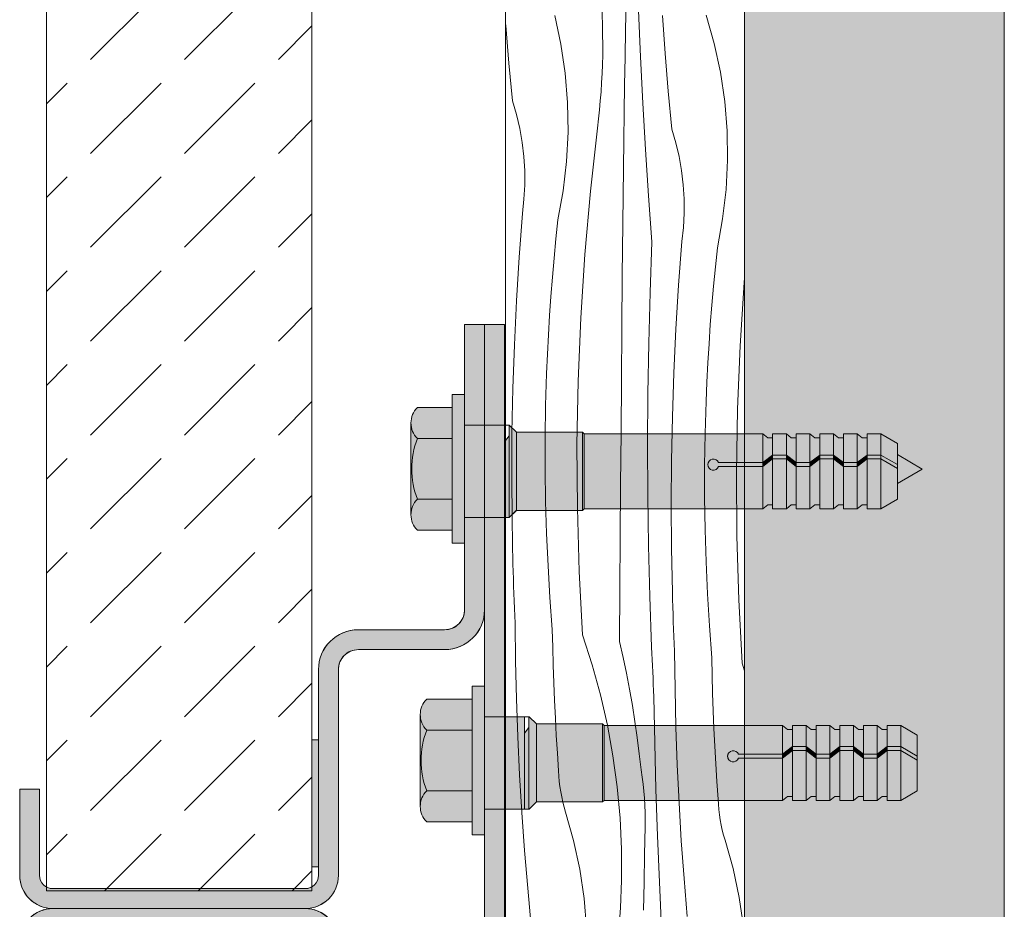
# Model space of a CAD drawing. Header units: millimetres. Extents: x -7814 to 55813, y 465 to 25965.
# Tile 12 of 112: x 20769 to 21510, y 12272 to 12942. Entities that reach past the tile are written whole.
import ezdxf

# ---------------------------------------------------------------- set-up
doc = ezdxf.new("R2010")
doc.units = ezdxf.units.MM
for name, color, linetype, lineweight in [('2D - Ogolne2', 251, 'Continuous', 15), ('2D Drafting - General102', 254, 'Continuous', 13), ('2D Drafting - General121', 255, 'Continuous', 0), ('2D Drafting - General2', 251, 'Continuous', 15), ('2D Drafting - General81', 251, 'Continuous', 20)]:
    doc.layers.add(name, color=color, linetype=linetype, lineweight=lineweight)

# ---------------------------------------------------------------- blocks, each defined once
blk = doc.blocks.new('*X26')
at = {"layer": '2D Drafting - General81', "linetype": 'Continuous'}
for p, q in [((-77609.35, 61215.03), (-77608.26, 61191.54)), ((-77590.9, 61187.49), (-77590.45, 61208.38)), ((-77639.64, 61176.41), (-77644.27, 61198.1)), ((-77579.76, 61166.77), (-77581.2, 61201.65)), ((-77561.18, 61169.4), (-77563.21, 61197.91)), ((-77524.21, 61176.93), (-77530.24, 61198.27)), ((-77681.25, 61190.57), (-77681.33, 61191.74)), ((-77678.88, 61162.09), (-77681.25, 61190.57)), ((-77608.26, 61191.54), (-77608.21, 61168.02)), ((-77591.31, 61166.6), (-77590.9, 61187.49)), ((-77636.42, 61154.46), (-77639.64, 61176.41)), ((-77519.57, 61155.24), (-77524.21, 61176.93)), ((-77608.39, 61161.15), (-77608.21, 61168.02)), ((-77591.68, 61145.71), (-77591.31, 61166.6)), ((-77578.02, 61131.9), (-77579.76, 61166.77)), ((-77558.81, 61140.92), (-77561.18, 61169.4)), ((-77676.17, 61133.64), (-77678.88, 61162.09)), ((-77608.66, 61154.28), (-77608.39, 61161.15)), ((-77634.64, 61132.36), (-77636.42, 61154.46)), ((-77609.02, 61147.42), (-77608.66, 61154.28)), ((-77516.35, 61133.29), (-77519.57, 61155.24)), ((-77609.47, 61140.57), (-77609.02, 61147.42)), ((-77592.02, 61124.81), (-77591.68, 61145.71)), ((-77610.01, 61133.72), (-77609.47, 61140.57)), ((-77556.1, 61112.47), (-77558.81, 61140.92)), ((-77673.13, 61123.35), (-77676.17, 61133.64)), ((-77634.29, 61110.18), (-77634.64, 61132.36)), ((-77610.63, 61126.87), (-77610.01, 61133.72)), ((-77576, 61097.05), (-77578.02, 61131.9)), ((-77514.57, 61111.19), (-77516.35, 61133.29)), ((-77670.68, 61112.91), (-77673.13, 61123.35)), ((-77611.34, 61120.04), (-77610.63, 61126.87)), ((-77592.33, 61103.92), (-77592.02, 61124.81)), ((-77612.15, 61113.21), (-77611.34, 61120.04)), ((-77668.83, 61102.35), (-77670.68, 61112.91)), ((-77635.39, 61088.03), (-77634.29, 61110.18)), ((-77617.48, 61065.69), (-77612.15, 61113.21)), ((-77553.06, 61102.18), (-77556.1, 61112.47)), ((-77514.23, 61089.01), (-77514.57, 61111.19)), ((-77667.58, 61091.69), (-77668.83, 61102.35)), ((-77592.61, 61083.03), (-77592.33, 61103.92)), ((-77550.62, 61091.74), (-77553.06, 61102.18)), ((-77666.94, 61080.99), (-77667.58, 61091.69)), ((-77573.7, 61062.21), (-77576, 61097.05)), ((-77548.76, 61081.18), (-77550.62, 61091.74)), ((-77637.93, 61065.99), (-77635.39, 61088.03)), ((-77515.32, 61066.86), (-77514.23, 61089.01)), ((-77666.91, 61070.26), (-77666.94, 61080.99)), ((-77592.85, 61062.13), (-77592.61, 61083.03)), ((-77547.52, 61070.52), (-77548.76, 61081.18)), ((-77667.49, 61059.55), (-77666.91, 61070.26)), ((-77546.87, 61059.82), (-77547.52, 61070.52)), ((-77641.89, 61044.17), (-77637.93, 61065.99)), ((-77621.69, 61018.06), (-77617.48, 61065.69)), ((-77593.06, 61041.24), (-77592.85, 61062.13)), ((-77571.1, 61027.4), (-77573.7, 61062.21)), ((-77517.86, 61044.82), (-77515.32, 61066.86)), ((-77668.67, 61048.89), (-77667.49, 61059.55)), ((-77546.84, 61049.09), (-77546.87, 61059.82)), ((-77671.13, 61015.94), (-77668.67, 61048.89)), ((-77547.42, 61038.38), (-77546.84, 61049.09)), ((-77643.42, 61029.74), (-77641.89, 61044.17)), ((-77593.41, 61001.9), (-77593.06, 61041.24)), ((-77521.82, 61023), (-77517.86, 61044.82)), ((-77548.6, 61027.72), (-77547.42, 61038.38)), ((-77644.82, 61015.3), (-77643.42, 61029.74)), ((-77572.55, 60989.27), (-77571.1, 61027.4)), ((-77551.06, 60994.77), (-77548.6, 61027.72)), ((-77624.77, 60970.34), (-77621.69, 61018.06)), ((-77523.35, 61008.57), (-77521.82, 61023)), ((-77673.15, 60982.95), (-77671.13, 61015.94)), ((-77646.08, 61000.85), (-77644.82, 61015.3)), ((-77524.75, 60994.13), (-77523.35, 61008.57)), ((-77647.22, 60986.38), (-77646.08, 61000.85)), ((-77593.75, 60962.55), (-77593.41, 61001.9)), ((-77504.7, 60949.17), (-77501.62, 60996.89)), ((-77501.62, 60996.89), (-77501.33, 61000.16)), ((-77573.58, 60951.12), (-77572.55, 60989.27)), ((-77553.08, 60961.78), (-77551.06, 60994.77)), ((-77526.01, 60979.68), (-77524.75, 60994.13)), ((-77674.71, 60949.94), (-77673.15, 60982.95)), ((-77648.22, 60971.91), (-77647.22, 60986.38)), ((-77527.15, 60965.21), (-77526.01, 60979.68)), ((-77649.1, 60957.43), (-77648.22, 60971.91)), ((-77626.73, 60922.57), (-77624.77, 60970.34)), ((-77594.08, 60923.21), (-77593.75, 60962.55)), ((-77554.64, 60928.77), (-77553.08, 60961.78)), ((-77528.15, 60950.74), (-77527.15, 60965.21)), ((-77649.84, 60942.93), (-77649.1, 60957.43)), ((-77574.22, 60912.97), (-77573.58, 60951.12)), ((-77675.83, 60916.92), (-77674.71, 60949.94)), ((-77529.03, 60936.25), (-77528.15, 60950.74)), ((-77506.66, 60901.39), (-77504.7, 60949.17)), ((-77650.45, 60928.44), (-77649.84, 60942.93)), ((-77529.77, 60921.76), (-77529.03, 60936.25)), ((-77555.76, 60895.75), (-77554.64, 60928.77)), ((-77651.18, 60904.3), (-77650.45, 60928.44)), ((-77627.56, 60874.75), (-77626.73, 60922.57)), ((-77594.39, 60883.87), (-77594.08, 60923.21)), ((-77530.38, 60907.27), (-77529.77, 60921.76)), ((-77676.49, 60883.88), (-77675.83, 60916.92)), ((-77574.45, 60874.82), (-77574.22, 60912.97)), ((-77531.11, 60883.13), (-77530.38, 60907.27)), ((-77651.55, 60880.16), (-77651.18, 60904.3)), ((-77507.5, 60853.58), (-77506.66, 60901.39)), ((-77556.42, 60862.71), (-77555.76, 60895.75)), ((-77676.71, 60850.83), (-77676.49, 60883.88)), ((-77651.55, 60856.01), (-77651.55, 60880.16)), ((-77594.68, 60844.52), (-77594.39, 60883.87)), ((-77531.48, 60858.98), (-77531.11, 60883.13)), ((-77627.27, 60826.94), (-77627.56, 60874.75)), ((-77574.28, 60836.66), (-77574.45, 60874.82)), ((-77556.64, 60829.66), (-77556.42, 60862.71)), ((-77651.19, 60831.86), (-77651.55, 60856.01)), ((-77531.48, 60834.84), (-77531.48, 60858.98)), ((-77676.47, 60817.79), (-77676.71, 60850.83)), ((-77507.2, 60805.77), (-77507.5, 60853.58)), ((-77594.97, 60805.18), (-77594.68, 60844.52)), ((-77573.71, 60798.51), (-77574.28, 60836.66)), ((-77531.12, 60810.69), (-77531.48, 60834.84)), ((-77650.47, 60807.72), (-77651.19, 60831.86)), ((-77625.85, 60779.14), (-77627.27, 60826.94)), ((-77556.41, 60796.62), (-77556.64, 60829.66)), ((-77675.79, 60784.75), (-77676.47, 60817.79)), ((-77530.4, 60786.55), (-77531.12, 60810.69)), ((-77649.38, 60783.6), (-77650.47, 60807.72)), ((-77595.24, 60765.83), (-77594.97, 60805.18)), ((-77505.78, 60757.97), (-77507.2, 60805.77)), ((-77572.73, 60760.36), (-77573.71, 60798.51)), ((-77555.72, 60763.58), (-77556.41, 60796.62)), ((-77675.63, 60779.2), (-77675.79, 60784.75)), ((-77647.93, 60759.5), (-77649.38, 60783.6)), ((-77529.32, 60762.43), (-77530.4, 60786.55)), ((-77675.46, 60773.65), (-77675.63, 60779.2)), ((-77675.27, 60768.1), (-77675.46, 60773.65)), ((-77623.3, 60731.39), (-77625.85, 60779.14)), ((-77675.08, 60762.55), (-77675.27, 60768.1)), ((-77595.49, 60726.49), (-77595.24, 60765.83)), ((-77674.87, 60757), (-77675.08, 60762.55)), ((-77646.12, 60735.42), (-77647.93, 60759.5)), ((-77571.35, 60722.23), (-77572.73, 60760.36)), ((-77555.56, 60758.03), (-77555.72, 60763.58)), ((-77555.39, 60752.48), (-77555.56, 60758.03)), ((-77527.87, 60738.32), (-77529.32, 60762.43)), ((-77674.64, 60751.45), (-77674.87, 60757)), ((-77674.41, 60745.91), (-77674.64, 60751.45)), ((-77555.21, 60746.93), (-77555.39, 60752.48)), ((-77503.23, 60710.22), (-77505.78, 60757.97)), ((-77674.16, 60740.36), (-77674.41, 60745.91)), ((-77555.01, 60741.38), (-77555.21, 60746.93)), ((-77673.82, 60711.78), (-77674.16, 60740.36)), ((-77554.8, 60735.83), (-77555.01, 60741.38)), ((-77554.58, 60730.28), (-77554.8, 60735.83)), ((-77526.06, 60714.24), (-77527.87, 60738.32)), ((-77645.86, 60722.1), (-77646.12, 60735.42)), ((-77623.3, 60731.39), (-77616.07, 60709.01)), ((-77554.34, 60724.73), (-77554.58, 60730.28)), ((-77645.5, 60708.78), (-77645.86, 60722.1)), ((-77595.49, 60726.49), (-77592.78, 60714.52)), ((-77571.15, 60717.56), (-77571.35, 60722.23)), ((-77554.09, 60719.19), (-77554.34, 60724.73)), ((-77592.78, 60714.52), (-77590.27, 60702.51)), ((-77570.95, 60712.88), (-77571.15, 60717.56)), ((-77553.75, 60690.61), (-77554.09, 60719.19)), ((-77525.79, 60700.93), (-77526.06, 60714.24)), ((-77673.14, 60683.21), (-77673.82, 60711.78)), ((-77645.04, 60695.47), (-77645.5, 60708.78)), ((-77616.07, 60709.01), (-77609.85, 60686.33)), ((-77570.74, 60708.21), (-77570.95, 60712.88)), ((-77570.53, 60703.53), (-77570.74, 60708.21)), ((-77503.23, 60710.22), (-77501.33, 60704.34)), ((-77590.27, 60702.51), (-77587.95, 60690.46)), ((-77570.3, 60698.86), (-77570.53, 60703.53)), ((-77570.08, 60694.19), (-77570.3, 60698.86)), ((-77525.43, 60687.61), (-77525.79, 60700.93)), ((-77644.49, 60682.16), (-77645.04, 60695.47)), ((-77569.84, 60689.51), (-77570.08, 60694.19)), ((-77609.85, 60686.33), (-77604.63, 60663.39)), ((-77587.95, 60690.46), (-77585.83, 60678.38)), ((-77569.6, 60684.84), (-77569.84, 60689.51)), ((-77569.02, 60649.94), (-77569.6, 60684.84)), ((-77553.07, 60662.04), (-77553.75, 60690.61)), ((-77524.97, 60674.3), (-77525.43, 60687.61)), ((-77672.12, 60654.65), (-77673.14, 60683.21)), ((-77643.85, 60668.86), (-77644.49, 60682.16)), ((-77585.83, 60678.38), (-77583.9, 60666.26)), ((-77524.43, 60660.99), (-77524.97, 60674.3)), ((-77643.11, 60655.56), (-77643.85, 60668.86)), ((-77604.63, 60663.39), (-77600.44, 60640.25)), ((-77583.9, 60666.26), (-77582.18, 60654.11)), ((-77552.05, 60633.48), (-77553.07, 60662.04)), ((-77670.76, 60626.1), (-77672.12, 60654.65)), ((-77642.28, 60642.26), (-77643.11, 60655.56)), ((-77523.78, 60647.69), (-77524.43, 60660.99)), ((-77582.18, 60654.11), (-77580.65, 60641.94)), ((-77568.15, 60615.03), (-77569.02, 60649.94)), ((-77523.04, 60634.39), (-77523.78, 60647.69)), ((-77641.36, 60628.98), (-77642.28, 60642.26)), ((-77600.44, 60640.25), (-77597.27, 60616.95)), ((-77580.65, 60641.94), (-77579.32, 60629.74)), ((-77550.7, 60604.93), (-77552.05, 60633.48)), ((-77522.21, 60621.09), (-77523.04, 60634.39)), ((-77669.07, 60597.57), (-77670.76, 60626.1)), ((-77641.18, 60625.03), (-77641.36, 60628.98)), ((-77640.86, 60621.1), (-77641.18, 60625.03)), ((-77578.5, 60624.42), (-77579.32, 60629.74)), ((-77640.41, 60617.17), (-77640.86, 60621.1)), ((-77639.82, 60613.27), (-77640.41, 60617.17)), ((-77577.8, 60619.09), (-77578.5, 60624.42)), ((-77577.22, 60613.74), (-77577.8, 60619.09)), ((-77521.29, 60607.81), (-77522.21, 60621.09)), ((-77639.09, 60609.39), (-77639.82, 60613.27)), ((-77597.27, 60616.95), (-77595.14, 60593.52)), ((-77576.77, 60608.37), (-77577.22, 60613.74)), ((-77566.99, 60580.14), (-77568.15, 60615.03)), ((-77638.23, 60605.53), (-77639.09, 60609.39)), ((-77637.23, 60601.71), (-77638.23, 60605.53)), ((-77576.45, 60603), (-77576.77, 60608.37)), ((-77576.26, 60597.63), (-77576.45, 60603)), ((-77549, 60576.4), (-77550.7, 60604.93)), ((-77521.11, 60603.86), (-77521.29, 60607.81)), ((-77520.79, 60599.92), (-77521.11, 60603.86)), ((-77667.04, 60569.06), (-77669.07, 60597.57)), ((-77636.1, 60597.93), (-77637.23, 60601.71)), ((-77630.06, 60576.59), (-77636.1, 60597.93)), ((-77576.18, 60592.25), (-77576.26, 60597.63)), ((-77520.34, 60596), (-77520.79, 60599.92)), ((-77519.75, 60592.1), (-77520.34, 60596)), ((-77595.14, 60593.52), (-77594.05, 60570.03)), ((-77576.24, 60586.87), (-77576.18, 60592.25)), ((-77519.02, 60588.22), (-77519.75, 60592.1)), ((-77518.16, 60584.36), (-77519.02, 60588.22)), ((-77576.68, 60565.98), (-77576.24, 60586.87)), ((-77565.54, 60545.26), (-77566.99, 60580.14)), ((-77517.16, 60580.54), (-77518.16, 60584.36)), ((-77516.03, 60576.76), (-77517.16, 60580.54)), ((-77625.43, 60554.9), (-77630.06, 60576.59)), ((-77546.97, 60547.89), (-77549, 60576.4)), ((-77509.99, 60555.42), (-77516.03, 60576.76)), ((-77664.67, 60540.58), (-77667.04, 60569.06)), ((-77594.05, 60570.03), (-77594, 60546.51)), ((-77577.09, 60545.09), (-77576.68, 60565.98)), ((-77622.21, 60532.95), (-77625.43, 60554.9)), ((-77505.36, 60533.73), (-77509.99, 60555.42)), ((-77594.18, 60539.64), (-77594, 60546.51)), ((-77577.47, 60524.2), (-77577.09, 60545.09)), ((-77563.81, 60510.39), (-77565.54, 60545.26)), ((-77544.6, 60519.41), (-77546.97, 60547.89)), ((-77661.96, 60512.13), (-77664.67, 60540.58)), ((-77594.45, 60532.77), (-77594.18, 60539.64)), ((-77620.43, 60510.85), (-77622.21, 60532.95)), ((-77594.81, 60525.91), (-77594.45, 60532.77)), ((-77502.14, 60511.78), (-77505.36, 60533.73)), ((-77595.26, 60519.06), (-77594.81, 60525.91))]:
    blk.add_line(p, q, dxfattribs=at)
blk = doc.blocks.new('Wype_nienie_27')
at = {"layer": '2D Drafting - General2', "linetype": 'Continuous'}
for p, q in [((-77681.33, 67937), (-77681.33, 53283.58)), ((-77501.33, 53283.58), (-77501.33, 67937))]:
    blk.add_line(p, q, dxfattribs=at)
at = {"layer": '2D Drafting - General81', "linetype": 'Continuous'}
blk.add_blockref('*X26', (0, 0), dxfattribs=at)

msp = doc.modelspace()

# ---------------------------------------------------------------- hatches: boundary and pattern name
at = {"layer": '2D Drafting - General102', "linetype": 'Continuous'}
for points in [[(21118.62, 12636.78), (21118.62, 12712.64), (21103.62, 12712.64), (21103.62, 12659.71), (21103.62, 12636.78)], [(21133.62, 12712.64), (21118.62, 12712.64), (21118.62, 12636.78), (21133.62, 12636.78)], [(21023.63, 12467.64), (21088.62, 12467.64, 0.414214), (21118.62, 12497.64), (21118.62, 12567.11), (21103.62, 12567.11), (21103.62, 12497.64, -0.414214), (21088.62, 12482.64), (21023.63, 12482.64, 0.414214), (20993.63, 12452.64), (20993.63, 12297.64, -0.414214), (20983.63, 12287.64), (20793.63, 12287.64, -0.414214), (20783.63, 12297.64), (20783.63, 12362.64), (20768.63, 12362.64), (20768.63, 12297.64, 0.414214), (20793.63, 12272.64), (20983.63, 12272.64, 0.414214), (21008.63, 12297.64), (21008.63, 12452.64, -0.414214)], [(21133.62, 12567.11), (21118.62, 12567.11), (21118.62, 12497.64), (21118.62, 12417.15), (21133.62, 12417.15)], [(21133.62, 12347.48), (21118.62, 12347.48), (21118.62, 12328.24), (21118.62, 12092.64, -0.414214), (21103.62, 12077.64), (21023.63, 12077.64, -0.414214), (21008.63, 12092.64), (21008.63, 12247.64, 0.414214), (20983.63, 12272.64), (20793.63, 12272.64, 0.414214), (20768.63, 12247.64), (20768.63, 12182.64), (20783.63, 12182.64), (20783.63, 12247.64, -0.414214), (20793.63, 12257.64), (20983.63, 12257.64, -0.414214), (20993.63, 12247.64), (20993.63, 12092.64, 0.414214), (21023.63, 12062.64), (21103.62, 12062.64, 0.414214), (21133.62, 12092.64)]]:
    msp.add_hatch(color=256, dxfattribs=at).paths.add_polyline_path(points, flags=0)
at = {"layer": '2D Drafting - General121', "linetype": 'Continuous'}
for points in [[(21103.62, 12603.79), (21103.62, 12547.87), (21094.3, 12547.87), (21094.3, 12603.79), (21094.3, 12659.71), (21103.62, 12659.71)], [(21094.3, 12626.7), (21068.12, 12626.7, -0.41956), (21068.12, 12650), (21094.3, 12650)], [(21063.85, 12603.79, 0.092424), (21068.12, 12580.88, 0.201281), (21063.23, 12569.23), (21063.23, 12638.35, 0.201281), (21068.12, 12626.7, 0.092424)], [(21133.62, 12567.11), (21103.62, 12567.11), (21103.62, 12603.79), (21103.62, 12636.78), (21133.62, 12636.78), (21133.62, 12599.91)], [(21103.62, 12567.11), (21103.62, 12603.79), (21103.62, 12636.78), (21133.62, 12636.78), (21133.62, 12600.86), (21133.62, 12567.11)], [(21137.13, 12567.21), (21137.13, 12636.78), (21137.3, 12636.78), (21142.72, 12631.37), (21142.72, 12572.62), (21137.3, 12567.21)], [(21094.3, 12580.88), (21068.12, 12580.88, -0.092424), (21063.85, 12603.79, -0.092424), (21068.12, 12626.7), (21094.3, 12626.7), (21094.3, 12603.79)], [(21133.62, 12567.21), (21133.62, 12599.91), (21133.62, 12624.27), (21137.13, 12628.64), (21137.13, 12567.21)], [(21142.72, 12572.52), (21142.72, 12631.37), (21192.46, 12631.37), (21192.46, 12572.52)], [(21192.46, 12572.52), (21192.46, 12631.37), (21193.71, 12630.12), (21193.71, 12573.77)], [(21193.71, 12573.77), (21193.71, 12630.12), (21328.12, 12630.12), (21328.12, 12608.47), (21294.82, 12608.47, 5.475043), (21294.82, 12605.51), (21328.12, 12605.51), (21328.12, 12573.77)], [(21335.57, 12627.16), (21335.57, 12614.21), (21328.12, 12608.47), (21328.12, 12630.12), (21331.87, 12627.16)], [(21345.92, 12630.12), (21345.92, 12614.21), (21335.57, 12614.21), (21335.57, 12630.12)], [(21353.36, 12627.16), (21353.36, 12608.47), (21345.92, 12614.21), (21345.92, 12630.12), (21349.66, 12627.16)], [(21363.72, 12630.12), (21363.72, 12608.47), (21353.36, 12608.47), (21353.36, 12630.12)], [(21363.72, 12608.47), (21363.72, 12630.12), (21367.46, 12627.16), (21371.16, 12627.16), (21371.16, 12614.21)], [(21381.51, 12630.12), (21381.51, 12614.21), (21371.16, 12614.21), (21371.16, 12630.12)], [(21388.96, 12627.16), (21388.96, 12608.47), (21381.51, 12614.21), (21381.51, 12630.12), (21385.26, 12627.16)], [(21399.31, 12630.12), (21399.31, 12608.47), (21388.96, 12608.47), (21388.96, 12630.12)], [(21406.75, 12627.16), (21406.75, 12614.21), (21399.31, 12608.47), (21399.31, 12630.12), (21403.05, 12627.16)], [(21406.75, 12614.21), (21406.75, 12630.12), (21417.11, 12630.12), (21417.11, 12614.21)], [(21429.49, 12607.07), (21417.11, 12614.21), (21417.11, 12630.12), (21429.49, 12622.98)], [(21328.12, 12608.47), (21335.57, 12614.21), (21335.57, 12611.25), (21328.12, 12605.51)], [(21335.57, 12614.21), (21345.92, 12614.21), (21345.92, 12611.25), (21335.57, 12611.25)], [(21353.36, 12605.51), (21345.92, 12611.25), (21345.92, 12614.21), (21353.36, 12608.47)], [(21371.16, 12611.25), (21363.72, 12605.51), (21363.72, 12608.47), (21371.16, 12614.21)], [(21381.51, 12611.25), (21371.16, 12611.25), (21371.16, 12614.21), (21381.51, 12614.21)], [(21388.96, 12605.51), (21381.51, 12611.25), (21381.51, 12614.21), (21388.96, 12608.47)], [(21399.31, 12608.47), (21406.75, 12614.21), (21406.75, 12611.25), (21399.31, 12605.51)], [(21406.75, 12614.21), (21417.11, 12614.21), (21417.11, 12611.25), (21406.75, 12611.25)], [(21429.49, 12604.11), (21417.11, 12611.25), (21417.11, 12614.21), (21429.49, 12607.07)], [(21448.22, 12603.69), (21429.49, 12592.88), (21429.49, 12614.5)], [(21328.12, 12605.51), (21294.82, 12605.51, -5.475043), (21294.82, 12608.47), (21328.12, 12608.47)], [(21335.57, 12576.73), (21331.87, 12576.73), (21328.12, 12573.77), (21328.12, 12605.51), (21335.57, 12611.25)], [(21335.57, 12573.77), (21335.57, 12611.25), (21345.92, 12611.25), (21345.92, 12573.77)], [(21353.36, 12576.73), (21349.66, 12576.73), (21345.92, 12573.77), (21345.92, 12611.25), (21353.36, 12605.51)], [(21353.36, 12608.47), (21363.72, 12608.47), (21363.72, 12605.51), (21353.36, 12605.51)], [(21353.36, 12573.77), (21353.36, 12605.51), (21363.72, 12605.51), (21363.72, 12573.77)], [(21371.16, 12576.73), (21367.46, 12576.73), (21363.72, 12573.77), (21363.72, 12605.51), (21371.16, 12611.25)], [(21381.51, 12573.77), (21371.16, 12573.77), (21371.16, 12611.25), (21381.51, 12611.25)], [(21388.96, 12576.73), (21385.26, 12576.73), (21381.51, 12573.77), (21381.51, 12611.25), (21388.96, 12605.51)], [(21388.96, 12608.47), (21399.31, 12608.47), (21399.31, 12605.51), (21388.96, 12605.51)], [(21399.31, 12573.77), (21388.96, 12573.77), (21388.96, 12605.51), (21399.31, 12605.51)], [(21406.75, 12576.73), (21403.05, 12576.73), (21399.31, 12573.77), (21399.31, 12605.51), (21406.75, 12611.25)], [(21406.75, 12573.77), (21406.75, 12611.25), (21417.11, 12611.25), (21417.11, 12573.77)], [(21429.49, 12580.92), (21417.11, 12573.77), (21417.11, 12611.25), (21429.49, 12604.11)], [(21094.3, 12557.58), (21068.12, 12557.58, -0.41956), (21068.12, 12580.88), (21094.3, 12580.88)], [(21118.62, 12384.16), (21118.62, 12328.24), (21109.3, 12328.24), (21109.3, 12384.16), (21109.3, 12440.08), (21118.62, 12440.08)], [(21109.3, 12407.07), (21075.12, 12407.07, -0.41956), (21075.12, 12430.37), (21109.3, 12430.37)], [(21070.85, 12384.16, 0.092424), (21075.12, 12361.25, 0.201281), (21070.23, 12349.6), (21070.23, 12418.72, 0.201281), (21075.12, 12407.07, 0.092424)], [(21148.62, 12347.48), (21118.62, 12347.48), (21118.62, 12384.16), (21118.62, 12417.15), (21148.62, 12417.15), (21148.62, 12380.28)], [(21118.62, 12347.48), (21118.62, 12384.16), (21118.62, 12417.15), (21148.62, 12417.15), (21148.62, 12381.23), (21148.62, 12347.48)], [(21152.13, 12347.58), (21152.13, 12417.15), (21152.3, 12417.15), (21157.72, 12411.74), (21157.72, 12352.99), (21152.3, 12347.58)], [(21157.72, 12352.89), (21157.72, 12411.74), (21207.46, 12411.74), (21207.46, 12352.89)], [(21207.46, 12352.89), (21207.46, 12411.74), (21208.71, 12410.49), (21208.71, 12354.14)], [(21109.3, 12361.25), (21075.12, 12361.25, -0.092424), (21070.85, 12384.16, -0.092424), (21075.12, 12407.07), (21109.3, 12407.07), (21109.3, 12384.16)], [(21148.62, 12347.58), (21148.62, 12380.28), (21148.62, 12404.64), (21152.13, 12409.01), (21152.13, 12347.58)], [(21208.71, 12354.14), (21208.71, 12410.49), (21343.12, 12410.49), (21343.12, 12388.84), (21309.82, 12388.84, 5.475043), (21309.82, 12385.88), (21343.12, 12385.88), (21343.12, 12354.14)], [(21350.57, 12407.53), (21350.57, 12394.58), (21343.12, 12388.84), (21343.12, 12410.49), (21346.87, 12407.53)], [(21360.92, 12410.49), (21360.92, 12394.58), (21350.57, 12394.58), (21350.57, 12410.49)], [(21368.36, 12407.53), (21368.36, 12388.84), (21360.92, 12394.58), (21360.92, 12410.49), (21364.66, 12407.53)], [(21378.72, 12410.49), (21378.72, 12388.84), (21368.36, 12388.84), (21368.36, 12410.49)], [(21378.72, 12388.84), (21378.72, 12410.49), (21382.46, 12407.53), (21386.16, 12407.53), (21386.16, 12394.58)], [(21396.51, 12410.49), (21396.51, 12394.58), (21386.16, 12394.58), (21386.16, 12410.49)], [(21403.96, 12407.53), (21403.96, 12388.84), (21396.51, 12394.58), (21396.51, 12410.49), (21400.26, 12407.53)], [(21414.31, 12410.49), (21414.31, 12388.84), (21403.96, 12388.84), (21403.96, 12410.49)], [(21421.75, 12407.53), (21421.75, 12394.58), (21414.31, 12388.84), (21414.31, 12410.49), (21418.05, 12407.53)], [(21421.75, 12394.58), (21421.75, 12410.49), (21432.11, 12410.49), (21432.11, 12394.58)], [(21444.49, 12387.44), (21432.11, 12394.58), (21432.11, 12410.49), (21444.49, 12403.34)], [(21343.12, 12385.88), (21309.82, 12385.88, -5.475043), (21309.82, 12388.84), (21343.12, 12388.84)], [(21343.12, 12388.84), (21350.57, 12394.58), (21350.57, 12391.62), (21343.12, 12385.88)], [(21350.57, 12357.1), (21346.87, 12357.1), (21343.12, 12354.14), (21343.12, 12385.88), (21350.57, 12391.62)], [(21350.57, 12394.58), (21360.92, 12394.58), (21360.92, 12391.62), (21350.57, 12391.62)], [(21350.57, 12354.14), (21350.57, 12391.62), (21360.92, 12391.62), (21360.92, 12354.14)], [(21368.36, 12385.88), (21360.92, 12391.62), (21360.92, 12394.58), (21368.36, 12388.84)], [(21368.36, 12357.1), (21364.66, 12357.1), (21360.92, 12354.14), (21360.92, 12391.62), (21368.36, 12385.88)], [(21386.16, 12391.62), (21378.72, 12385.88), (21378.72, 12388.84), (21386.16, 12394.58)], [(21386.16, 12357.1), (21382.46, 12357.1), (21378.72, 12354.14), (21378.72, 12385.88), (21386.16, 12391.62)], [(21396.51, 12391.62), (21386.16, 12391.62), (21386.16, 12394.58), (21396.51, 12394.58)], [(21396.51, 12354.14), (21386.16, 12354.14), (21386.16, 12391.62), (21396.51, 12391.62)], [(21403.96, 12385.88), (21396.51, 12391.62), (21396.51, 12394.58), (21403.96, 12388.84)], [(21403.96, 12357.1), (21400.26, 12357.1), (21396.51, 12354.14), (21396.51, 12391.62), (21403.96, 12385.88)], [(21414.31, 12388.84), (21421.75, 12394.58), (21421.75, 12391.62), (21414.31, 12385.88)], [(21421.75, 12357.1), (21418.05, 12357.1), (21414.31, 12354.14), (21414.31, 12385.88), (21421.75, 12391.62)], [(21421.75, 12394.58), (21432.11, 12394.58), (21432.11, 12391.62), (21421.75, 12391.62)], [(21421.75, 12354.14), (21421.75, 12391.62), (21432.11, 12391.62), (21432.11, 12354.14)], [(21444.49, 12384.48), (21432.11, 12391.62), (21432.11, 12394.58), (21444.49, 12387.44)], [(21444.49, 12361.29), (21432.11, 12354.14), (21432.11, 12391.62), (21444.49, 12384.48)], [(21368.36, 12388.84), (21378.72, 12388.84), (21378.72, 12385.88), (21368.36, 12385.88)], [(21368.36, 12354.14), (21368.36, 12385.88), (21378.72, 12385.88), (21378.72, 12354.14)], [(21403.96, 12388.84), (21414.31, 12388.84), (21414.31, 12385.88), (21403.96, 12385.88)], [(21414.31, 12354.14), (21403.96, 12354.14), (21403.96, 12385.88), (21414.31, 12385.88)], [(21109.3, 12337.95), (21075.12, 12337.95, -0.41956), (21075.12, 12361.25), (21109.3, 12361.25)]]:
    msp.add_hatch(color=256, dxfattribs=at).paths.add_polyline_path(points, flags=0)
at = {"layer": '2D Drafting - General81', "linetype": 'Continuous'}
h = msp.add_hatch(dxfattribs=at)
h.set_pattern_fill('SOLID___DASHED', color=256, style=0, pattern_type=2)
h.set_pattern_definition([(45, (98815.82, -48252.71), (-70.71068, 70.71068), []), (45, (98780.46, -48217.35), (-70.71068, 70.71068), [75, -25])])
h.paths.add_polyline_path([(21314.49, 5030.87), (21510.03, 5030.87), (21510.03, 19684.29), (21314.49, 19684.29)], flags=0)
h = msp.add_hatch(dxfattribs=at)
h.set_pattern_fill('BETON', color=256, style=0, pattern_type=2)
h.set_pattern_definition([(45, (98815.82, -48252.71), (-70.71068, 70.71068), [75, -25]), (45, (98815.82, -48182), (-70.71068, 70.71068), [75, -25])])
h.paths.add_polyline_path([(20788.72, 18256.08), (20988.72, 18256.08), (20988.72, 12286.08), (20788.72, 12286.08)], flags=0)
msp.add_hatch(color=256, dxfattribs=at).paths.add_polyline_path([(20988.72, 12399.61), (20993.63, 12399.61), (20993.63, 12304.18), (20988.72, 12304.18)], flags=0)

# ---------------------------------------------------------------- linework, layer by layer
at = {"layer": '2D - Ogolne2', "linetype": 'Continuous'}
for p, q in [((21137.3, 12636.78), (21133.62, 12636.78)), ((21133.62, 12636.78), (21133.62, 12599.91)), ((21142.72, 12631.37), (21137.3, 12636.78)), ((21142.72, 12631.37), (21142.72, 12572.52)), ((21192.46, 12631.37), (21142.72, 12631.37)), ((21192.46, 12631.37), (21192.46, 12572.52)), ((21193.71, 12630.12), (21192.46, 12631.37)), ((21193.71, 12573.77), (21193.71, 12630.12)), ((21328.12, 12630.12), (21193.71, 12630.12)), ((21328.12, 12630.12), (21328.12, 12573.77)), ((21331.87, 12627.16), (21328.12, 12630.12)), ((21335.57, 12627.16), (21331.87, 12627.16)), ((21335.57, 12630.12), (21335.57, 12573.77)), ((21335.57, 12630.12), (21335.57, 12627.16)), ((21345.92, 12630.12), (21335.57, 12630.12)), ((21345.92, 12630.12), (21345.92, 12573.77)), ((21349.66, 12627.16), (21345.92, 12630.12)), ((21353.36, 12627.16), (21349.66, 12627.16)), ((21353.36, 12630.12), (21353.36, 12573.77)), ((21353.36, 12630.12), (21353.36, 12627.16)), ((21363.72, 12630.12), (21353.36, 12630.12)), ((21363.72, 12630.12), (21363.72, 12573.77)), ((21367.46, 12627.16), (21363.72, 12630.12)), ((21371.16, 12627.16), (21367.46, 12627.16)), ((21371.16, 12630.12), (21371.16, 12573.77)), ((21371.16, 12630.12), (21371.16, 12627.16)), ((21381.51, 12630.12), (21371.16, 12630.12)), ((21381.51, 12630.12), (21381.51, 12573.77)), ((21385.26, 12627.16), (21381.51, 12630.12)), ((21388.96, 12627.16), (21385.26, 12627.16)), ((21388.96, 12630.12), (21388.96, 12627.16)), ((21388.96, 12630.12), (21388.96, 12573.77)), ((21399.31, 12630.12), (21388.96, 12630.12)), ((21399.31, 12630.12), (21399.31, 12573.77)), ((21403.05, 12627.16), (21399.31, 12630.12)), ((21406.75, 12627.16), (21403.05, 12627.16)), ((21417.11, 12630.12), (21406.75, 12630.12)), ((21406.75, 12630.12), (21406.75, 12573.77)), ((21417.11, 12630.12), (21417.11, 12573.77)), ((21429.49, 12622.98), (21417.11, 12630.12)), ((21429.49, 12622.98), (21429.49, 12580.92)), ((21335.57, 12614.21), (21328.12, 12608.47)), ((21345.92, 12614.21), (21335.57, 12614.21)), ((21353.36, 12608.47), (21345.92, 12614.21)), ((21371.16, 12614.21), (21363.72, 12608.47)), ((21381.51, 12614.21), (21371.16, 12614.21)), ((21388.96, 12608.47), (21381.51, 12614.21)), ((21406.75, 12614.21), (21399.31, 12608.47)), ((21417.11, 12614.21), (21406.75, 12614.21)), ((21429.49, 12607.07), (21417.11, 12614.21)), ((21429.49, 12614.5), (21448.22, 12603.69)), ((21328.12, 12608.47), (21294.82, 12608.47)), ((21328.12, 12605.51), (21294.82, 12605.51)), ((21335.57, 12611.25), (21328.12, 12605.51)), ((21345.92, 12611.25), (21335.57, 12611.25)), ((21353.36, 12605.51), (21345.92, 12611.25)), ((21363.72, 12608.47), (21353.36, 12608.47)), ((21363.72, 12605.51), (21353.36, 12605.51)), ((21371.16, 12611.25), (21363.72, 12605.51)), ((21381.51, 12611.25), (21371.16, 12611.25)), ((21388.96, 12605.51), (21381.51, 12611.25)), ((21399.31, 12608.47), (21388.96, 12608.47)), ((21399.31, 12605.51), (21388.96, 12605.51)), ((21406.75, 12611.25), (21399.31, 12605.51)), ((21417.11, 12611.25), (21406.75, 12611.25)), ((21429.49, 12604.11), (21417.11, 12611.25)), ((21133.62, 12567.11), (21133.62, 12600.86)), ((21429.49, 12592.88), (21448.22, 12603.69)), ((21331.87, 12576.73), (21328.12, 12573.77)), ((21335.57, 12576.73), (21331.87, 12576.73)), ((21335.57, 12573.77), (21335.57, 12576.73)), ((21349.66, 12576.73), (21345.92, 12573.77)), ((21353.36, 12576.73), (21349.66, 12576.73)), ((21353.36, 12573.77), (21353.36, 12576.73)), ((21367.46, 12576.73), (21363.72, 12573.77)), ((21371.16, 12576.73), (21367.46, 12576.73)), ((21371.16, 12573.77), (21371.16, 12576.73)), ((21385.26, 12576.73), (21381.51, 12573.77)), ((21388.96, 12576.73), (21385.26, 12576.73)), ((21388.96, 12573.77), (21388.96, 12576.73)), ((21403.05, 12576.73), (21399.31, 12573.77)), ((21406.75, 12576.73), (21403.05, 12576.73)), ((21429.49, 12580.92), (21417.11, 12573.77)), ((21137.3, 12567.11), (21133.62, 12567.11)), ((21142.72, 12572.52), (21137.3, 12567.11)), ((21192.46, 12572.52), (21142.72, 12572.52)), ((21193.71, 12573.77), (21192.46, 12572.52)), ((21328.12, 12573.77), (21193.71, 12573.77)), ((21345.92, 12573.77), (21335.57, 12573.77)), ((21363.72, 12573.77), (21353.36, 12573.77)), ((21381.51, 12573.77), (21371.16, 12573.77)), ((21399.31, 12573.77), (21388.96, 12573.77)), ((21417.11, 12573.77), (21406.75, 12573.77)), ((21148.62, 12417.15), (21148.62, 12380.28)), ((21152.3, 12417.15), (21148.62, 12417.15)), ((21157.72, 12411.74), (21152.3, 12417.15)), ((21207.46, 12411.74), (21157.72, 12411.74)), ((21157.72, 12411.74), (21157.72, 12352.89)), ((21208.71, 12410.49), (21207.46, 12411.74)), ((21207.46, 12411.74), (21207.46, 12352.89)), ((21343.12, 12410.49), (21208.71, 12410.49)), ((21208.71, 12354.14), (21208.71, 12410.49)), ((21346.87, 12407.53), (21343.12, 12410.49)), ((21343.12, 12410.49), (21343.12, 12354.14)), ((21350.57, 12407.53), (21346.87, 12407.53)), ((21350.57, 12410.49), (21350.57, 12407.53)), ((21360.92, 12410.49), (21350.57, 12410.49)), ((21350.57, 12410.49), (21350.57, 12354.14)), ((21364.66, 12407.53), (21360.92, 12410.49)), ((21360.92, 12410.49), (21360.92, 12354.14)), ((21368.36, 12407.53), (21364.66, 12407.53)), ((21368.36, 12410.49), (21368.36, 12407.53)), ((21378.72, 12410.49), (21368.36, 12410.49)), ((21368.36, 12410.49), (21368.36, 12354.14)), ((21382.46, 12407.53), (21378.72, 12410.49)), ((21378.72, 12410.49), (21378.72, 12354.14)), ((21386.16, 12407.53), (21382.46, 12407.53)), ((21386.16, 12410.49), (21386.16, 12407.53)), ((21396.51, 12410.49), (21386.16, 12410.49)), ((21386.16, 12410.49), (21386.16, 12354.14)), ((21400.26, 12407.53), (21396.51, 12410.49)), ((21396.51, 12410.49), (21396.51, 12354.14)), ((21403.96, 12407.53), (21400.26, 12407.53)), ((21403.96, 12410.49), (21403.96, 12407.53)), ((21414.31, 12410.49), (21403.96, 12410.49)), ((21403.96, 12410.49), (21403.96, 12354.14)), ((21418.05, 12407.53), (21414.31, 12410.49)), ((21414.31, 12410.49), (21414.31, 12354.14)), ((21421.75, 12407.53), (21418.05, 12407.53)), ((21421.75, 12410.49), (21421.75, 12354.14)), ((21432.11, 12410.49), (21421.75, 12410.49)), ((21444.49, 12403.34), (21432.11, 12410.49)), ((21432.11, 12410.49), (21432.11, 12354.14)), ((21444.49, 12403.34), (21444.49, 12361.29)), ((21350.57, 12394.58), (21343.12, 12388.84)), ((21350.57, 12391.62), (21343.12, 12385.88)), ((21360.92, 12394.58), (21350.57, 12394.58)), ((21360.92, 12391.62), (21350.57, 12391.62)), ((21368.36, 12388.84), (21360.92, 12394.58)), ((21368.36, 12385.88), (21360.92, 12391.62)), ((21386.16, 12394.58), (21378.72, 12388.84)), ((21386.16, 12391.62), (21378.72, 12385.88)), ((21396.51, 12394.58), (21386.16, 12394.58)), ((21396.51, 12391.62), (21386.16, 12391.62)), ((21403.96, 12388.84), (21396.51, 12394.58)), ((21403.96, 12385.88), (21396.51, 12391.62)), ((21421.75, 12394.58), (21414.31, 12388.84)), ((21421.75, 12391.62), (21414.31, 12385.88)), ((21432.11, 12394.58), (21421.75, 12394.58)), ((21432.11, 12391.62), (21421.75, 12391.62)), ((21444.49, 12387.44), (21432.11, 12394.58)), ((21444.49, 12384.48), (21432.11, 12391.62)), ((21343.12, 12388.84), (21309.82, 12388.84)), ((21343.12, 12385.88), (21309.82, 12385.88)), ((21378.72, 12388.84), (21368.36, 12388.84)), ((21378.72, 12385.88), (21368.36, 12385.88)), ((21414.31, 12388.84), (21403.96, 12388.84)), ((21414.31, 12385.88), (21403.96, 12385.88)), ((21148.62, 12347.48), (21148.62, 12381.23)), ((21444.49, 12361.29), (21432.11, 12354.14)), ((21157.72, 12352.89), (21152.3, 12347.48)), ((21207.46, 12352.89), (21157.72, 12352.89)), ((21208.71, 12354.14), (21207.46, 12352.89)), ((21343.12, 12354.14), (21208.71, 12354.14)), ((21346.87, 12357.1), (21343.12, 12354.14)), ((21350.57, 12357.1), (21346.87, 12357.1)), ((21350.57, 12354.14), (21350.57, 12357.1)), ((21360.92, 12354.14), (21350.57, 12354.14)), ((21364.66, 12357.1), (21360.92, 12354.14)), ((21368.36, 12357.1), (21364.66, 12357.1)), ((21368.36, 12354.14), (21368.36, 12357.1)), ((21378.72, 12354.14), (21368.36, 12354.14)), ((21382.46, 12357.1), (21378.72, 12354.14)), ((21386.16, 12357.1), (21382.46, 12357.1)), ((21386.16, 12354.14), (21386.16, 12357.1)), ((21396.51, 12354.14), (21386.16, 12354.14)), ((21400.26, 12357.1), (21396.51, 12354.14)), ((21403.96, 12357.1), (21400.26, 12357.1)), ((21403.96, 12354.14), (21403.96, 12357.1)), ((21414.31, 12354.14), (21403.96, 12354.14)), ((21418.05, 12357.1), (21414.31, 12354.14)), ((21421.75, 12357.1), (21418.05, 12357.1)), ((21432.11, 12354.14), (21421.75, 12354.14)), ((21152.3, 12347.48), (21148.62, 12347.48))]:
    msp.add_line(p, q, dxfattribs=at)
for centre in [(21290.9, 12606.99), (21305.9, 12387.36)]:
    msp.add_arc(centre, 4.18, 20.70161, 339.29839, dxfattribs=at)
at = {"layer": '2D Drafting - General2', "linetype": 'Continuous'}
for p, q in [((21103.62, 12712.64), (21103.62, 12497.64)), ((21118.62, 12712.64), (21103.62, 12712.64)), ((21118.62, 12712.64), (21118.62, 12092.64)), ((21133.62, 12712.64), (21118.62, 12712.64)), ((21118.62, 12712.64), (21118.62, 12497.64)), ((21133.62, 12712.64), (21133.62, 12092.64)), ((21094.3, 12659.71), (21103.62, 12659.71)), ((21094.3, 12603.79), (21094.3, 12659.71)), ((21103.62, 12659.71), (21103.62, 12603.79)), ((21068.12, 12650), (21094.3, 12650)), ((21063.23, 12569.23), (21063.23, 12638.35)), ((21103.62, 12636.78), (21133.62, 12636.78)), ((21068.12, 12626.7), (21094.3, 12626.7)), ((21094.3, 12603.79), (21094.3, 12547.87)), ((21103.62, 12547.87), (21103.62, 12603.79)), ((21068.12, 12580.88), (21094.3, 12580.88)), ((21103.62, 12567.11), (21133.62, 12567.11)), ((21068.12, 12557.58), (21094.3, 12557.58)), ((21094.3, 12547.87), (21103.62, 12547.87)), ((21088.62, 12482.64), (21023.63, 12482.64)), ((21088.62, 12467.64), (21023.63, 12467.64)), ((20993.63, 12452.64), (20993.63, 12297.64)), ((21008.63, 12452.64), (21008.63, 12297.64)), ((21109.3, 12384.16), (21109.3, 12440.08)), ((21109.3, 12440.08), (21118.62, 12440.08)), ((21118.62, 12440.08), (21118.62, 12384.16)), ((21075.12, 12430.37), (21109.3, 12430.37)), ((21070.23, 12349.6), (21070.23, 12418.72)), ((21118.62, 12417.15), (21148.62, 12417.15)), ((21075.12, 12407.07), (21109.3, 12407.07)), ((21109.3, 12384.16), (21109.3, 12328.24)), ((21118.62, 12328.24), (21118.62, 12384.16)), ((20768.63, 12362.64), (20768.63, 12297.64)), ((20768.63, 12362.64), (20783.63, 12362.64)), ((20783.63, 12362.64), (20783.63, 12297.64)), ((21075.12, 12361.25), (21109.3, 12361.25)), ((21118.62, 12347.48), (21148.62, 12347.48)), ((21075.12, 12337.95), (21109.3, 12337.95)), ((21109.3, 12328.24), (21118.62, 12328.24)), ((20983.63, 12287.64), (20793.63, 12287.64)), ((20983.63, 12272.64), (20793.63, 12272.64)), ((20983.63, 12272.64), (20793.63, 12272.64))]:
    msp.add_line(p, q, dxfattribs=at)
at = {"layer": '2D Drafting - General2', "linetype": 'Continuous', "flags": 128}
for points in [[(21314.49, 5030.87), (21510.03, 5030.87), (21510.03, 19684.29), (21314.49, 19684.29)], [(20788.72, 18256.08), (20988.72, 18256.08), (20988.72, 12286.08), (20788.72, 12286.08)], [(21118.62, 12636.78), (21118.62, 12712.64), (21103.62, 12712.64), (21103.62, 12659.71), (21103.62, 12636.78)], [(21133.62, 12712.64), (21118.62, 12712.64), (21118.62, 12636.78), (21133.62, 12636.78)], [(21103.62, 12603.79), (21103.62, 12547.87), (21094.3, 12547.87), (21094.3, 12603.79), (21094.3, 12659.71), (21103.62, 12659.71)], [(21133.62, 12567.11), (21103.62, 12567.11), (21103.62, 12603.79), (21103.62, 12636.78), (21133.62, 12636.78), (21133.62, 12599.91)], [(21103.62, 12567.11), (21103.62, 12603.79), (21103.62, 12636.78), (21133.62, 12636.78), (21133.62, 12600.86), (21133.62, 12567.11)], [(21137.13, 12567.21), (21137.13, 12636.78), (21137.3, 12636.78), (21142.72, 12631.37), (21142.72, 12572.62), (21137.3, 12567.21)], [(21133.62, 12567.21), (21133.62, 12599.91), (21133.62, 12624.27), (21137.13, 12628.64), (21137.13, 12567.21)], [(21142.72, 12572.52), (21142.72, 12631.37), (21192.46, 12631.37), (21192.46, 12572.52)], [(21192.46, 12572.52), (21192.46, 12631.37), (21193.71, 12630.12), (21193.71, 12573.77)], [(21335.57, 12627.16), (21335.57, 12614.21), (21328.12, 12608.47), (21328.12, 12630.12), (21331.87, 12627.16)], [(21345.92, 12630.12), (21345.92, 12614.21), (21335.57, 12614.21), (21335.57, 12630.12)], [(21353.36, 12627.16), (21353.36, 12608.47), (21345.92, 12614.21), (21345.92, 12630.12), (21349.66, 12627.16)], [(21363.72, 12630.12), (21363.72, 12608.47), (21353.36, 12608.47), (21353.36, 12630.12)], [(21363.72, 12608.47), (21363.72, 12630.12), (21367.46, 12627.16), (21371.16, 12627.16), (21371.16, 12614.21)], [(21381.51, 12630.12), (21381.51, 12614.21), (21371.16, 12614.21), (21371.16, 12630.12)], [(21388.96, 12627.16), (21388.96, 12608.47), (21381.51, 12614.21), (21381.51, 12630.12), (21385.26, 12627.16)], [(21399.31, 12630.12), (21399.31, 12608.47), (21388.96, 12608.47), (21388.96, 12630.12)], [(21406.75, 12627.16), (21406.75, 12614.21), (21399.31, 12608.47), (21399.31, 12630.12), (21403.05, 12627.16)], [(21406.75, 12614.21), (21406.75, 12630.12), (21417.11, 12630.12), (21417.11, 12614.21)], [(21429.49, 12607.07), (21417.11, 12614.21), (21417.11, 12630.12), (21429.49, 12622.98)], [(21328.12, 12608.47), (21335.57, 12614.21), (21335.57, 12611.25), (21328.12, 12605.51)], [(21335.57, 12614.21), (21345.92, 12614.21), (21345.92, 12611.25), (21335.57, 12611.25)], [(21353.36, 12605.51), (21345.92, 12611.25), (21345.92, 12614.21), (21353.36, 12608.47)], [(21371.16, 12611.25), (21363.72, 12605.51), (21363.72, 12608.47), (21371.16, 12614.21)], [(21381.51, 12611.25), (21371.16, 12611.25), (21371.16, 12614.21), (21381.51, 12614.21)], [(21388.96, 12605.51), (21381.51, 12611.25), (21381.51, 12614.21), (21388.96, 12608.47)], [(21399.31, 12608.47), (21406.75, 12614.21), (21406.75, 12611.25), (21399.31, 12605.51)], [(21406.75, 12614.21), (21417.11, 12614.21), (21417.11, 12611.25), (21406.75, 12611.25)], [(21429.49, 12604.11), (21417.11, 12611.25), (21417.11, 12614.21), (21429.49, 12607.07)], [(21448.22, 12603.69), (21429.49, 12592.88), (21429.49, 12614.5)], [(21335.57, 12576.73), (21331.87, 12576.73), (21328.12, 12573.77), (21328.12, 12605.51), (21335.57, 12611.25)], [(21335.57, 12573.77), (21335.57, 12611.25), (21345.92, 12611.25), (21345.92, 12573.77)], [(21353.36, 12576.73), (21349.66, 12576.73), (21345.92, 12573.77), (21345.92, 12611.25), (21353.36, 12605.51)], [(21353.36, 12608.47), (21363.72, 12608.47), (21363.72, 12605.51), (21353.36, 12605.51)], [(21353.36, 12573.77), (21353.36, 12605.51), (21363.72, 12605.51), (21363.72, 12573.77)], [(21371.16, 12576.73), (21367.46, 12576.73), (21363.72, 12573.77), (21363.72, 12605.51), (21371.16, 12611.25)], [(21381.51, 12573.77), (21371.16, 12573.77), (21371.16, 12611.25), (21381.51, 12611.25)], [(21388.96, 12576.73), (21385.26, 12576.73), (21381.51, 12573.77), (21381.51, 12611.25), (21388.96, 12605.51)], [(21388.96, 12608.47), (21399.31, 12608.47), (21399.31, 12605.51), (21388.96, 12605.51)], [(21399.31, 12573.77), (21388.96, 12573.77), (21388.96, 12605.51), (21399.31, 12605.51)], [(21406.75, 12576.73), (21403.05, 12576.73), (21399.31, 12573.77), (21399.31, 12605.51), (21406.75, 12611.25)], [(21406.75, 12573.77), (21406.75, 12611.25), (21417.11, 12611.25), (21417.11, 12573.77)], [(21429.49, 12580.92), (21417.11, 12573.77), (21417.11, 12611.25), (21429.49, 12604.11)], [(21133.62, 12567.11), (21118.62, 12567.11), (21118.62, 12497.64), (21118.62, 12417.15), (21133.62, 12417.15)], [(21118.62, 12384.16), (21118.62, 12328.24), (21109.3, 12328.24), (21109.3, 12384.16), (21109.3, 12440.08), (21118.62, 12440.08)], [(21148.62, 12347.48), (21118.62, 12347.48), (21118.62, 12384.16), (21118.62, 12417.15), (21148.62, 12417.15), (21148.62, 12380.28)], [(21118.62, 12347.48), (21118.62, 12384.16), (21118.62, 12417.15), (21148.62, 12417.15), (21148.62, 12381.23), (21148.62, 12347.48)], [(21152.13, 12347.58), (21152.13, 12417.15), (21152.3, 12417.15), (21157.72, 12411.74), (21157.72, 12352.99), (21152.3, 12347.58)], [(21157.72, 12352.89), (21157.72, 12411.74), (21207.46, 12411.74), (21207.46, 12352.89)], [(21207.46, 12352.89), (21207.46, 12411.74), (21208.71, 12410.49), (21208.71, 12354.14)], [(21148.62, 12347.58), (21148.62, 12380.28), (21148.62, 12404.64), (21152.13, 12409.01), (21152.13, 12347.58)], [(21350.57, 12407.53), (21350.57, 12394.58), (21343.12, 12388.84), (21343.12, 12410.49), (21346.87, 12407.53)], [(21360.92, 12410.49), (21360.92, 12394.58), (21350.57, 12394.58), (21350.57, 12410.49)], [(21368.36, 12407.53), (21368.36, 12388.84), (21360.92, 12394.58), (21360.92, 12410.49), (21364.66, 12407.53)], [(21378.72, 12410.49), (21378.72, 12388.84), (21368.36, 12388.84), (21368.36, 12410.49)], [(21378.72, 12388.84), (21378.72, 12410.49), (21382.46, 12407.53), (21386.16, 12407.53), (21386.16, 12394.58)], [(21396.51, 12410.49), (21396.51, 12394.58), (21386.16, 12394.58), (21386.16, 12410.49)], [(21403.96, 12407.53), (21403.96, 12388.84), (21396.51, 12394.58), (21396.51, 12410.49), (21400.26, 12407.53)], [(21414.31, 12410.49), (21414.31, 12388.84), (21403.96, 12388.84), (21403.96, 12410.49)], [(21421.75, 12407.53), (21421.75, 12394.58), (21414.31, 12388.84), (21414.31, 12410.49), (21418.05, 12407.53)], [(21421.75, 12394.58), (21421.75, 12410.49), (21432.11, 12410.49), (21432.11, 12394.58)], [(21444.49, 12387.44), (21432.11, 12394.58), (21432.11, 12410.49), (21444.49, 12403.34)], [(20988.72, 12399.61), (20993.63, 12399.61), (20993.63, 12304.18), (20988.72, 12304.18)], [(21343.12, 12388.84), (21350.57, 12394.58), (21350.57, 12391.62), (21343.12, 12385.88)], [(21350.57, 12357.1), (21346.87, 12357.1), (21343.12, 12354.14), (21343.12, 12385.88), (21350.57, 12391.62)], [(21350.57, 12394.58), (21360.92, 12394.58), (21360.92, 12391.62), (21350.57, 12391.62)], [(21350.57, 12354.14), (21350.57, 12391.62), (21360.92, 12391.62), (21360.92, 12354.14)], [(21368.36, 12385.88), (21360.92, 12391.62), (21360.92, 12394.58), (21368.36, 12388.84)], [(21368.36, 12357.1), (21364.66, 12357.1), (21360.92, 12354.14), (21360.92, 12391.62), (21368.36, 12385.88)], [(21386.16, 12391.62), (21378.72, 12385.88), (21378.72, 12388.84), (21386.16, 12394.58)], [(21386.16, 12357.1), (21382.46, 12357.1), (21378.72, 12354.14), (21378.72, 12385.88), (21386.16, 12391.62)], [(21396.51, 12391.62), (21386.16, 12391.62), (21386.16, 12394.58), (21396.51, 12394.58)], [(21396.51, 12354.14), (21386.16, 12354.14), (21386.16, 12391.62), (21396.51, 12391.62)], [(21403.96, 12385.88), (21396.51, 12391.62), (21396.51, 12394.58), (21403.96, 12388.84)], [(21403.96, 12357.1), (21400.26, 12357.1), (21396.51, 12354.14), (21396.51, 12391.62), (21403.96, 12385.88)], [(21414.31, 12388.84), (21421.75, 12394.58), (21421.75, 12391.62), (21414.31, 12385.88)], [(21421.75, 12357.1), (21418.05, 12357.1), (21414.31, 12354.14), (21414.31, 12385.88), (21421.75, 12391.62)], [(21421.75, 12394.58), (21432.11, 12394.58), (21432.11, 12391.62), (21421.75, 12391.62)], [(21421.75, 12354.14), (21421.75, 12391.62), (21432.11, 12391.62), (21432.11, 12354.14)], [(21444.49, 12384.48), (21432.11, 12391.62), (21432.11, 12394.58), (21444.49, 12387.44)], [(21444.49, 12361.29), (21432.11, 12354.14), (21432.11, 12391.62), (21444.49, 12384.48)], [(21368.36, 12388.84), (21378.72, 12388.84), (21378.72, 12385.88), (21368.36, 12385.88)], [(21368.36, 12354.14), (21368.36, 12385.88), (21378.72, 12385.88), (21378.72, 12354.14)], [(21403.96, 12388.84), (21414.31, 12388.84), (21414.31, 12385.88), (21403.96, 12385.88)], [(21414.31, 12354.14), (21403.96, 12354.14), (21403.96, 12385.88), (21414.31, 12385.88)]]:
    msp.add_lwpolyline(points, close=True, dxfattribs=at)
for points in [[(21094.3, 12626.7), (21068.12, 12626.7, -0.41956), (21068.12, 12650), (21094.3, 12650)], [(21063.85, 12603.79, 0.092424), (21068.12, 12580.88, 0.201281), (21063.23, 12569.23), (21063.23, 12638.35, 0.201281), (21068.12, 12626.7, 0.092424)], [(21094.3, 12580.88), (21068.12, 12580.88, -0.092424), (21063.85, 12603.79, -0.092424), (21068.12, 12626.7), (21094.3, 12626.7), (21094.3, 12603.79)], [(21193.71, 12573.77), (21193.71, 12630.12), (21328.12, 12630.12), (21328.12, 12608.47), (21294.82, 12608.47, 5.475043), (21294.82, 12605.51), (21328.12, 12605.51), (21328.12, 12573.77)], [(21328.12, 12605.51), (21294.82, 12605.51, -5.475043), (21294.82, 12608.47), (21328.12, 12608.47)], [(21094.3, 12557.58), (21068.12, 12557.58, -0.41956), (21068.12, 12580.88), (21094.3, 12580.88)], [(21023.63, 12467.64), (21088.62, 12467.64, 0.414214), (21118.62, 12497.64), (21118.62, 12567.11), (21103.62, 12567.11), (21103.62, 12497.64, -0.414214), (21088.62, 12482.64), (21023.63, 12482.64, 0.414214), (20993.63, 12452.64), (20993.63, 12297.64, -0.414214), (20983.63, 12287.64), (20793.63, 12287.64, -0.414214), (20783.63, 12297.64), (20783.63, 12362.64), (20768.63, 12362.64), (20768.63, 12297.64, 0.414214), (20793.63, 12272.64), (20983.63, 12272.64, 0.414214), (21008.63, 12297.64), (21008.63, 12452.64, -0.414214)], [(21109.3, 12407.07), (21075.12, 12407.07, -0.41956), (21075.12, 12430.37), (21109.3, 12430.37)], [(21070.85, 12384.16, 0.092424), (21075.12, 12361.25, 0.201281), (21070.23, 12349.6), (21070.23, 12418.72, 0.201281), (21075.12, 12407.07, 0.092424)], [(21109.3, 12361.25), (21075.12, 12361.25, -0.092424), (21070.85, 12384.16, -0.092424), (21075.12, 12407.07), (21109.3, 12407.07), (21109.3, 12384.16)], [(21208.71, 12354.14), (21208.71, 12410.49), (21343.12, 12410.49), (21343.12, 12388.84), (21309.82, 12388.84, 5.475043), (21309.82, 12385.88), (21343.12, 12385.88), (21343.12, 12354.14)], [(21343.12, 12385.88), (21309.82, 12385.88, -5.475043), (21309.82, 12388.84), (21343.12, 12388.84)], [(21109.3, 12337.95), (21075.12, 12337.95, -0.41956), (21075.12, 12361.25), (21109.3, 12361.25)], [(21133.62, 12347.48), (21118.62, 12347.48), (21118.62, 12328.24), (21118.62, 12092.64, -0.414214), (21103.62, 12077.64), (21023.63, 12077.64, -0.414214), (21008.63, 12092.64), (21008.63, 12247.64, 0.414214), (20983.63, 12272.64), (20793.63, 12272.64, 0.414214), (20768.63, 12247.64), (20768.63, 12182.64), (20783.63, 12182.64), (20783.63, 12247.64, -0.414214), (20793.63, 12257.64), (20983.63, 12257.64, -0.414214), (20993.63, 12247.64), (20993.63, 12092.64, 0.414214), (21023.63, 12062.64), (21103.62, 12062.64, 0.414214), (21133.62, 12092.64)]]:
    msp.add_lwpolyline(points, format="xyb", close=True, dxfattribs=at)
at = {"layer": '2D Drafting - General2', "linetype": 'Continuous'}
for centre, radius, start, end in [((21079.56, 12638.35), 16.33, 134.47805, 225.52195), ((21127.43, 12603.79), 63.58, 158.87798, 180), ((21127.43, 12603.79), 63.58, 180, 201.12202), ((21079.56, 12569.23), 16.33, 134.47805, 225.52195), ((21088.62, 12497.64), 15, 270, 0), ((21088.62, 12497.64), 30, 270, 0), ((21023.63, 12452.64), 30, 90, 180), ((21023.63, 12452.64), 15, 90, 180), ((21086.56, 12418.72), 16.33, 134.47805, 225.52195), ((21134.43, 12384.16), 63.58, 158.87798, 180), ((21134.43, 12384.16), 63.58, 180, 201.12202), ((21086.56, 12349.6), 16.33, 134.47805, 225.52195), ((20793.63, 12297.64), 25, 180, 270), ((20793.63, 12297.64), 10, 180, 270), ((20983.63, 12297.64), 25, 270, 0), ((20983.63, 12297.64), 10, 270, 0), ((20793.63, 12247.64), 25, 90, 180), ((20983.63, 12247.64), 25, 0, 90)]:
    msp.add_arc(centre, radius, start, end, dxfattribs=at)

# ---------------------------------------------------------------- block references
at = {"layer": '2D Drafting - General81', "linetype": 'Continuous'}
msp.add_blockref('Wype_nienie_27', (98815.82, -48252.71), dxfattribs=at)

doc.saveas('drawing.dxf')
